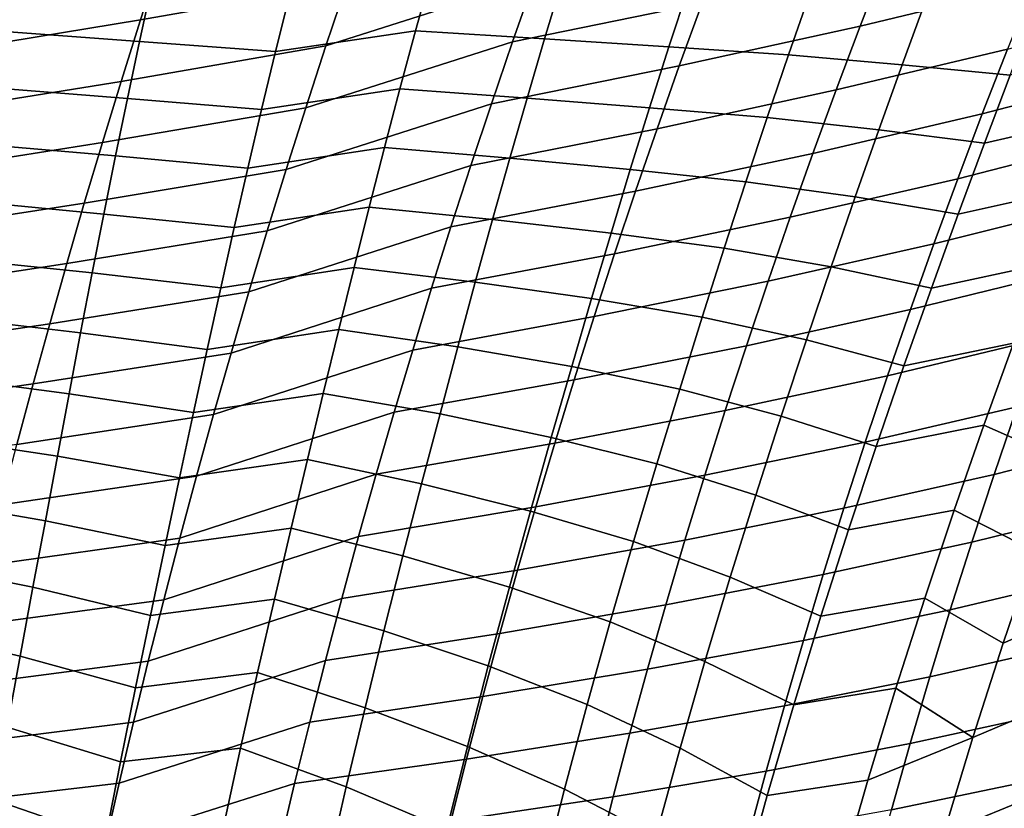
# Model space of a CAD drawing. Header units: metres. Extents: x -365 to 28, y -28 to 28.
# Tile 170 of 256: x -34.67 to -29.51, y 8.9 to 13.03. Entities that reach past the tile are written whole.
import ezdxf

# ---------------------------------------------------------------- set-up
doc = ezdxf.new("R2010")
doc.units = ezdxf.units.M
doc.layers.add('solid_24_501_103_XXX', color=7, linetype='CONTINUOUS')

msp = doc.modelspace()

# ---------------------------------------------------------------- linework, layer by layer
at = {"layer": 'solid_24_501_103_XXX'}
for points in [[(-31.852102, 13.574633, 60.548893), (-31.970451, 13.24611, 60.298084), (-33.062782, 12.897666, 61.188534), (-32.953556, 13.224569, 61.424316)], [(-32.840855, 13.553338, 61.671307), (-32.953556, 13.224569, 61.424316), (-34.034409, 13.033906, 62.390724), (-33.929871, 13.35852, 62.625053)], [(-29.217335, 13.560688, 56.916416), (-29.357798, 13.220251, 56.650127), (-30.26544, 13.000404, 57.728558), (-30.135639, 13.33538, 57.981953)], [(-30.968393, 13.453299, 59.282833), (-31.092295, 13.121839, 59.030682), (-32.08511, 12.919486, 60.058598), (-31.970451, 13.24611, 60.298084)], [(-33.929871, 13.35852, 62.625053), (-34.034409, 13.033906, 62.390724), (-35.149895, 12.851348, 63.331921), (-35.052773, 13.171968, 63.554108)], [(-30.135639, 13.33538, 57.981953), (-30.26544, 13.000404, 57.728558), (-31.212267, 12.792123, 58.789803), (-31.092295, 13.121839, 59.030682)], [(-34.716953, 13.267745, 99.697739), (-34.771931, 12.974496, 99.814484), (-34.039135, 12.921193, 99.815834), (-33.974178, 13.217783, 99.695694)], [(-33.252583, 13.168959, 99.725296), (-33.327072, 12.868156, 99.848976), (-32.592964, 12.975541, 99.847885), (-32.50943, 13.275846, 99.721092)], [(-32.50943, 13.275846, 99.721092), (-32.592964, 12.975541, 99.847885), (-31.918005, 12.933794, 99.940178), (-31.825104, 13.24015, 99.809212)], [(-32.953556, 13.224569, 61.424316), (-33.062782, 12.897666, 61.188534), (-34.135685, 12.711402, 62.167057), (-34.034409, 13.033906, 62.390724)], [(-33.974178, 13.217783, 99.695694), (-34.039135, 12.921193, 99.815834), (-33.327072, 12.868156, 99.848976), (-33.252583, 13.168959, 99.725296)], [(-31.970451, 13.24611, 60.298084), (-32.08511, 12.919486, 60.058598), (-33.168476, 12.573035, 60.963535), (-33.062782, 12.897666, 61.188534)], [(-31.825104, 13.24015, 99.809212), (-31.918005, 12.933794, 99.940178), (-31.266886, 12.89182, 100.065468), (-31.164457, 13.20539, 99.929855)], [(-31.164457, 13.20539, 99.929855), (-31.266886, 12.89182, 100.065468), (-30.64089, 12.849943, 100.223907), (-30.528627, 13.171946, 100.083038)], [(-29.357798, 13.220251, 56.650127), (-29.493891, 12.880713, 56.39534), (-30.391184, 12.666574, 57.486134), (-30.26544, 13.000404, 57.728558)], [(-30.528627, 13.171946, 100.083038), (-30.64089, 12.849943, 100.223907), (-30.044725, 12.79905, 100.418686), (-29.922125, 13.131136, 100.271828)], [(-31.092295, 13.121839, 59.030682), (-31.212267, 12.792123, 58.789803), (-32.196114, 12.594803, 59.82983), (-32.08511, 12.919486, 60.058598)], [(-29.922125, 13.131136, 100.271828), (-30.044725, 12.79905, 100.418686), (-29.478365, 12.74426, 100.646584), (-29.344311, 13.089312, 100.492416)], [(-28.637171, 13.10699, 55.289181), (-28.779964, 12.761687, 55.032749), (-29.62583, 12.541606, 56.151104), (-29.493891, 12.880713, 56.39534)], [(-34.034409, 13.033906, 62.390724), (-34.135685, 12.711402, 62.167057), (-35.243946, 12.533067, 63.119865), (-35.149895, 12.851348, 63.331921)], [(-30.26544, 13.000404, 57.728558), (-30.391184, 12.666574, 57.486134), (-31.328472, 12.463777, 58.559368), (-31.212267, 12.792123, 58.789803)], [(-34.771931, 12.974496, 99.814484), (-34.825768, 12.679697, 99.92894), (-34.102699, 12.622567, 99.933739), (-34.039135, 12.921193, 99.815834)], [(-33.327072, 12.868156, 99.848976), (-33.400169, 12.564603, 99.970581), (-32.675045, 12.672153, 99.972717), (-32.592964, 12.975541, 99.847885)], [(-32.592964, 12.975541, 99.847885), (-32.675045, 12.672153, 99.972717), (-32.009541, 12.623594, 100.069427), (-31.918005, 12.933794, 99.940178)], [(-33.062782, 12.897666, 61.188534), (-33.168476, 12.573035, 60.963535), (-34.233654, 12.391353, 61.953629), (-34.135685, 12.711402, 62.167057)], [(-34.039135, 12.921193, 99.815834), (-34.102699, 12.622567, 99.933739), (-33.400169, 12.564603, 99.970581), (-33.327072, 12.868156, 99.848976)], [(-32.08511, 12.919486, 60.058598), (-32.196114, 12.594803, 59.82983), (-33.270744, 12.250402, 60.748592), (-33.168476, 12.573035, 60.963535)], [(-31.918005, 12.933794, 99.940178), (-32.009541, 12.623594, 100.069427), (-31.368086, 12.573595, 100.199684), (-31.266886, 12.89182, 100.065468)], [(-31.266886, 12.89182, 100.065468), (-31.368086, 12.573595, 100.199684), (-30.752329, 12.521853, 100.363945), (-30.64089, 12.849943, 100.223907)], [(-30.64089, 12.849943, 100.223907), (-30.752329, 12.521853, 100.363945), (-30.16736, 12.458314, 100.56572), (-30.044725, 12.79905, 100.418686)], [(-29.493891, 12.880713, 56.39534), (-29.62583, 12.541606, 56.151104), (-30.513079, 12.333421, 57.253773), (-30.391184, 12.666574, 57.486134)], [(-29.478365, 12.74426, 100.646584), (-29.613485, 12.387604, 100.802147), (-29.006777, 12.526818, 100.977074), (-28.861341, 12.888583, 100.815468)], [(-31.212267, 12.792123, 58.789803), (-31.328472, 12.463777, 58.559368), (-32.303608, 12.271695, 59.611), (-32.196114, 12.594803, 59.82983)], [(-30.044725, 12.79905, 100.418686), (-30.16736, 12.458314, 100.56572), (-29.613485, 12.387604, 100.802147), (-29.478365, 12.74426, 100.646584)], [(-28.779964, 12.761687, 55.032749), (-28.918777, 12.415567, 54.786114), (-29.754105, 12.201941, 55.916214), (-29.62583, 12.541606, 56.151104)], [(-34.135685, 12.711402, 62.167057), (-34.233654, 12.391353, 61.953629), (-35.334892, 12.217403, 62.917515), (-35.243946, 12.533067, 63.119865)], [(-34.825768, 12.679697, 99.92894), (-34.878471, 12.382956, 100.041275), (-34.165096, 12.321301, 100.049652), (-34.102699, 12.622567, 99.933739)], [(-33.400169, 12.564603, 99.970581), (-33.472118, 12.257653, 100.090378), (-32.755951, 12.365037, 100.095879), (-32.675045, 12.672153, 99.972717)], [(-32.675045, 12.672153, 99.972717), (-32.755951, 12.365037, 100.095879), (-32.100014, 12.30886, 100.197304), (-32.009541, 12.623594, 100.069427)], [(-30.391184, 12.666574, 57.486134), (-30.513079, 12.333421, 57.253773), (-31.441109, 12.136327, 58.338512), (-31.328472, 12.463777, 58.559368)], [(-34.102699, 12.622567, 99.933739), (-34.165096, 12.321301, 100.049652), (-33.472118, 12.257653, 100.090378), (-33.400169, 12.564603, 99.970581)], [(-32.196114, 12.594803, 59.82983), (-32.303608, 12.271695, 59.611), (-33.369751, 11.929379, 60.542923), (-33.270744, 12.250402, 60.748592)], [(-32.009541, 12.623594, 100.069427), (-32.100014, 12.30886, 100.197304), (-31.468634, 12.249354, 100.333099), (-31.368086, 12.573595, 100.199684)], [(-33.168476, 12.573035, 60.963535), (-33.270744, 12.250402, 60.748592), (-34.328426, 12.073473, 61.749737), (-34.233654, 12.391353, 61.953629)], [(-31.368086, 12.573595, 100.199684), (-31.468634, 12.249354, 100.333099), (-30.86392, 12.185287, 100.504128), (-30.752329, 12.521853, 100.363945)], [(-29.62583, 12.541606, 56.151104), (-29.754105, 12.201941, 55.916214), (-30.631601, 11.999944, 57.030304), (-30.513079, 12.333421, 57.253773)], [(-30.752329, 12.521853, 100.363945), (-30.86392, 12.185287, 100.504128), (-30.291136, 12.106249, 100.714058), (-30.16736, 12.458314, 100.56572)], [(-29.613485, 12.387604, 100.802147), (-29.75087, 12.016477, 100.960335), (-29.154907, 12.149388, 101.14193), (-29.006777, 12.526818, 100.977074)], [(-31.328472, 12.463777, 58.559368), (-31.441109, 12.136327, 58.338512), (-32.407795, 11.949685, 59.401272), (-32.303608, 12.271695, 59.611)], [(-30.16736, 12.458314, 100.56572), (-30.291136, 12.106249, 100.714058), (-29.75087, 12.016477, 100.960335), (-29.613485, 12.387604, 100.802147)], [(-34.233654, 12.391353, 61.953629), (-34.328426, 12.073473, 61.749737), (-35.422848, 11.904067, 62.724209), (-35.334892, 12.217403, 62.917515)], [(-34.878471, 12.382956, 100.041275), (-34.930237, 12.083694, 100.151672), (-34.226547, 12.016777, 100.163788), (-34.165096, 12.321301, 100.049652)], [(-28.918777, 12.415567, 54.786114), (-29.054268, 12.067352, 54.547874), (-29.879339, 11.860459, 55.68932), (-29.754105, 12.201941, 55.916214)], [(-33.472118, 12.257653, 100.090378), (-33.543179, 11.946666, 100.208633), (-32.83596, 12.053525, 100.217682), (-32.755951, 12.365037, 100.095879)], [(-32.755951, 12.365037, 100.095879), (-32.83596, 12.053525, 100.217682), (-32.189983, 11.98824, 100.324364), (-32.100014, 12.30886, 100.197304)], [(-30.513079, 12.333421, 57.253773), (-30.631601, 11.999944, 57.030304), (-31.550642, 11.808767, 58.126102), (-31.441109, 12.136327, 58.338512)], [(-34.165096, 12.321301, 100.049652), (-34.226547, 12.016777, 100.163788), (-33.543179, 11.946666, 100.208633), (-33.472118, 12.257653, 100.090378)], [(-32.100014, 12.30886, 100.197304), (-32.189983, 11.98824, 100.324364), (-31.569435, 11.916844, 100.466591), (-31.468634, 12.249354, 100.333099)], [(-33.270744, 12.250402, 60.748592), (-33.369751, 11.929379, 60.542923), (-34.420151, 11.757383, 61.554649), (-34.328426, 12.073473, 61.749737)], [(-32.303608, 12.271695, 59.611), (-32.407795, 11.949685, 59.401272), (-33.465805, 11.6092, 60.345581), (-33.369751, 11.929379, 60.542923)], [(-31.468634, 12.249354, 100.333099), (-31.569435, 11.916844, 100.466591), (-30.976681, 11.837745, 100.64547), (-30.86392, 12.185287, 100.504128)], [(-30.86392, 12.185287, 100.504128), (-30.976681, 11.837745, 100.64547), (-30.417154, 11.740178, 100.864807), (-30.291136, 12.106249, 100.714058)], [(-29.754105, 12.201941, 55.916214), (-29.879339, 11.860459, 55.68932), (-30.747349, 11.664902, 56.814434), (-30.631601, 11.999944, 57.030304)], [(-31.441109, 12.136327, 58.338512), (-31.550642, 11.808767, 58.126102), (-32.509121, 11.627761, 59.199558), (-32.407795, 11.949685, 59.401272)], [(-29.75087, 12.016477, 100.960335), (-29.891596, 11.628191, 101.122276), (-29.30661, 11.75391, 101.31102), (-29.154907, 12.149388, 101.14193)], [(-34.328426, 12.073473, 61.749737), (-34.420151, 11.757383, 61.554649), (-35.507942, 11.59269, 62.539242), (-35.422848, 11.904067, 62.724209)], [(-34.930237, 12.083694, 100.151672), (-34.981255, 11.781326, 100.260315), (-34.287273, 11.708384, 100.276375), (-34.226547, 12.016777, 100.163788)], [(-30.291136, 12.106249, 100.714058), (-30.417154, 11.740178, 100.864807), (-29.891596, 11.628191, 101.122276), (-29.75087, 12.016477, 100.960335)], [(-29.054268, 12.067352, 54.547874), (-29.186907, 11.716121, 54.31691), (-30.001966, 11.516292, 55.469387), (-29.879339, 11.860459, 55.68932)], [(-34.226547, 12.016777, 100.163788), (-34.287273, 11.708384, 100.276375), (-33.613697, 11.630732, 100.325684), (-33.543179, 11.946666, 100.208633)], [(-33.543179, 11.946666, 100.208633), (-33.613697, 11.630732, 100.325684), (-32.915588, 11.736305, 100.338623), (-32.83596, 12.053525, 100.217682)], [(-32.83596, 12.053525, 100.217682), (-32.915588, 11.736305, 100.338623), (-32.280281, 11.659628, 100.451408), (-32.189983, 11.98824, 100.324364)], [(-32.189983, 11.98824, 100.324364), (-32.280281, 11.659628, 100.451408), (-31.671425, 11.573744, 100.601074), (-31.569435, 11.916844, 100.466591)], [(-30.631601, 11.999944, 57.030304), (-30.747349, 11.664902, 56.814434), (-31.657639, 11.47988, 57.920906), (-31.550642, 11.808767, 58.126102)], [(-33.369751, 11.929379, 60.542923), (-33.465805, 11.6092, 60.345581), (-34.509136, 11.442303, 61.367443), (-34.420151, 11.757383, 61.554649)], [(-32.407795, 11.949685, 59.401272), (-32.509121, 11.627761, 59.199558), (-33.559425, 11.28868, 60.155422), (-33.465805, 11.6092, 60.345581)], [(-31.569435, 11.916844, 100.466591), (-31.671425, 11.573744, 100.601074), (-31.091631, 11.47673, 100.788971), (-30.976681, 11.837745, 100.64547)], [(-30.976681, 11.837745, 100.64547), (-31.091631, 11.47673, 100.788971), (-30.546362, 11.357682, 101.018951), (-30.417154, 11.740178, 100.864807)], [(-29.879339, 11.860459, 55.68932), (-30.001966, 11.516292, 55.469387), (-30.860701, 11.327496, 56.605217), (-30.747349, 11.664902, 56.814434)], [(-34.981255, 11.781326, 100.260315), (-35.031723, 11.475266, 100.367401), (-34.347591, 11.395257, 100.387711), (-34.287273, 11.708384, 100.276375)], [(-31.550642, 11.808767, 58.126102), (-31.657639, 11.47988, 57.920906), (-32.60812, 11.30473, 59.004681), (-32.509121, 11.627761, 59.199558)], [(-34.420151, 11.757383, 61.554649), (-34.509136, 11.442303, 61.367443), (-35.590492, 11.282472, 62.361736), (-35.507942, 11.59269, 62.539242)], [(-34.287273, 11.708384, 100.276375), (-34.347591, 11.395257, 100.387711), (-33.684334, 11.308109, 100.442154), (-33.613697, 11.630732, 100.325684)], [(-33.613697, 11.630732, 100.325684), (-33.684334, 11.308109, 100.442154), (-32.995594, 11.411421, 100.459419), (-32.915588, 11.736305, 100.338623)], [(-32.915588, 11.736305, 100.338623), (-32.995594, 11.411421, 100.459419), (-32.37175, 11.32087, 100.579239), (-32.280281, 11.659628, 100.451408)], [(-30.417154, 11.740178, 100.864807), (-30.546362, 11.357682, 101.018951), (-30.035307, 11.222321, 101.28788), (-29.891596, 11.628191, 101.122276)], [(-29.186907, 11.716121, 54.31691), (-29.316334, 11.362544, 54.09338), (-30.121626, 11.170123, 55.256588), (-30.001966, 11.516292, 55.469387)], [(-29.891596, 11.628191, 101.122276), (-30.035307, 11.222321, 101.28788), (-29.461006, 11.340697, 101.483833), (-29.30661, 11.75391, 101.31102)], [(-32.280281, 11.659628, 100.451408), (-32.37175, 11.32087, 100.579239), (-31.775534, 11.217732, 100.737465), (-31.671425, 11.573744, 100.601074)], [(-30.747349, 11.664902, 56.814434), (-30.860701, 11.327496, 56.605217), (-31.762428, 11.148935, 57.722061), (-31.657639, 11.47988, 57.920906)], [(-33.465805, 11.6092, 60.345581), (-33.559425, 11.28868, 60.155422), (-34.595871, 11.12707, 61.187038), (-34.509136, 11.442303, 61.367443)], [(-32.509121, 11.627761, 59.199558), (-32.60812, 11.30473, 59.004681), (-33.651066, 10.96676, 59.971394), (-33.559425, 11.28868, 60.155422)], [(-31.671425, 11.573744, 100.601074), (-31.775534, 11.217732, 100.737465), (-31.209589, 11.100071, 100.935486), (-31.091631, 11.47673, 100.788971)], [(-30.001966, 11.516292, 55.469387), (-30.121626, 11.170123, 55.256588), (-30.971306, 10.988417, 56.402836), (-30.860701, 11.327496, 56.605217)], [(-35.031723, 11.475266, 100.367401), (-35.081921, 11.164701, 100.473183), (-34.408092, 11.075792, 100.498337), (-34.347591, 11.395257, 100.387711)], [(-31.657639, 11.47988, 57.920906), (-31.762428, 11.148935, 57.722061), (-32.705074, 10.979942, 58.815872), (-32.60812, 11.30473, 59.004681)], [(-31.091631, 11.47673, 100.788971), (-31.209589, 11.100071, 100.935486), (-30.678268, 10.958639, 101.176247), (-30.546362, 11.357682, 101.018951)], [(-34.509136, 11.442303, 61.367443), (-34.595871, 11.12707, 61.187038), (-35.670948, 10.972278, 62.190655), (-35.590492, 11.282472, 62.361736)], [(-33.684334, 11.308109, 100.442154), (-33.755806, 10.976889, 100.558685), (-33.076744, 11.076882, 100.580788), (-32.995594, 11.411421, 100.459419)], [(-32.995594, 11.411421, 100.459419), (-33.076744, 11.076882, 100.580788), (-32.465248, 10.969817, 100.708672), (-32.37175, 11.32087, 100.579239)], [(-34.347591, 11.395257, 100.387711), (-34.408092, 11.075792, 100.498337), (-33.755806, 10.976889, 100.558685), (-33.684334, 11.308109, 100.442154)], [(-30.546362, 11.357682, 101.018951), (-30.678268, 10.958639, 101.176247), (-30.18066, 10.79998, 101.456207), (-30.035307, 11.222321, 101.28788)], [(-29.316334, 11.362544, 54.09338), (-29.441957, 11.007728, 53.877796), (-30.23777, 10.82301, 55.051395), (-30.121626, 11.170123, 55.256588)], [(-32.60812, 11.30473, 59.004681), (-32.705074, 10.979942, 58.815872), (-33.740604, 10.643654, 59.793354), (-33.651066, 10.96676, 59.971394)], [(-32.37175, 11.32087, 100.579239), (-32.465248, 10.969817, 100.708672), (-31.88246, 10.846884, 100.87645), (-31.775534, 11.217732, 100.737465)], [(-30.860701, 11.327496, 56.605217), (-30.971306, 10.988417, 56.402836), (-31.864664, 10.816634, 57.52977), (-31.762428, 11.148935, 57.722061)], [(-30.035307, 11.222321, 101.28788), (-30.18066, 10.79998, 101.456207), (-29.616688, 10.910889, 101.659424), (-29.461006, 11.340697, 101.483833)], [(-29.461006, 11.340697, 101.483833), (-29.616688, 10.910889, 101.659424), (-29.185781, 10.721372, 102.012123), (-29.017729, 11.175704, 101.825218)], [(-33.559425, 11.28868, 60.155422), (-33.651066, 10.96676, 59.971394), (-34.680763, 10.810686, 61.012455), (-34.595871, 11.12707, 61.187038)], [(-31.775534, 11.217732, 100.737465), (-31.88246, 10.846884, 100.87645), (-31.330002, 10.707849, 101.084663), (-31.209589, 11.100071, 100.935486)], [(-28.691723, 11.2043, 52.689735), (-28.822937, 10.840901, 52.472145), (-29.563332, 10.652646, 53.670525), (-29.441957, 11.007728, 53.877796)], [(-35.081921, 11.164701, 100.473183), (-35.132359, 10.848166, 100.57811), (-34.46941, 10.748245, 100.608803), (-34.408092, 11.075792, 100.498337)], [(-31.762428, 11.148935, 57.722061), (-31.864664, 10.816634, 57.52977), (-32.799648, 10.654099, 58.633335), (-32.705074, 10.979942, 58.815872)], [(-30.121626, 11.170123, 55.256588), (-30.23777, 10.82301, 55.051395), (-31.078655, 10.648673, 56.207733), (-30.971306, 10.988417, 56.402836)], [(-34.595871, 11.12707, 61.187038), (-34.680763, 10.810686, 61.012455), (-35.749683, 10.66118, 62.025108), (-35.670948, 10.972278, 62.190655)], [(-31.209589, 11.100071, 100.935486), (-31.330002, 10.707849, 101.084663), (-30.811636, 10.544132, 101.3358), (-30.678268, 10.958639, 101.176247)], [(-34.408092, 11.075792, 100.498337), (-34.46941, 10.748245, 100.608803), (-33.828835, 10.635162, 100.675949), (-33.755806, 10.976889, 100.558685)], [(-33.755806, 10.976889, 100.558685), (-33.828835, 10.635162, 100.675949), (-33.159813, 10.730703, 100.703438), (-33.076744, 11.076882, 100.580788)], [(-33.076744, 11.076882, 100.580788), (-33.159813, 10.730703, 100.703438), (-32.561363, 10.604761, 100.840302), (-32.465248, 10.969817, 100.708672)], [(-30.971306, 10.988417, 56.402836), (-31.078655, 10.648673, 56.207733), (-31.963877, 10.483932, 57.344425), (-31.864664, 10.816634, 57.52977)], [(-29.441957, 11.007728, 53.877796), (-29.563332, 10.652646, 53.670525), (-30.349997, 10.475868, 54.854137), (-30.23777, 10.82301, 55.051395)], [(-33.651066, 10.96676, 59.971394), (-33.740604, 10.643654, 59.793354), (-34.763672, 10.493425, 60.843609), (-34.680763, 10.810686, 61.012455)], [(-32.705074, 10.979942, 58.815872), (-32.799648, 10.654099, 58.633335), (-33.827629, 10.320249, 59.621635), (-33.740604, 10.643654, 59.793354)], [(-32.465248, 10.969817, 100.708672), (-32.561363, 10.604761, 100.840302), (-31.991606, 10.461453, 101.017632), (-31.88246, 10.846884, 100.87645)], [(-30.678268, 10.958639, 101.176247), (-30.811636, 10.544132, 101.3358), (-30.326303, 10.362313, 101.626305), (-30.18066, 10.79998, 101.456207)], [(-30.18066, 10.79998, 101.456207), (-30.326303, 10.362313, 101.626305), (-29.77224, 10.465624, 101.836823), (-29.616688, 10.910889, 101.659424)], [(-29.616688, 10.910889, 101.659424), (-29.77224, 10.465624, 101.836823), (-29.35223, 10.25181, 102.200226), (-29.185781, 10.721372, 102.012123)], [(-35.132359, 10.848166, 100.57811), (-35.183594, 10.524083, 100.682678), (-34.532177, 10.41087, 100.719704), (-34.46941, 10.748245, 100.608803)], [(-31.88246, 10.846884, 100.87645), (-31.991606, 10.461453, 101.017632), (-31.451729, 10.301109, 101.235672), (-31.330002, 10.707849, 101.084663)], [(-28.822937, 10.840901, 52.472145), (-28.949347, 10.477743, 52.263355), (-29.680288, 10.298006, 53.471649), (-29.563332, 10.652646, 53.670525)], [(-31.864664, 10.816634, 57.52977), (-31.963877, 10.483932, 57.344425), (-32.891403, 10.328107, 58.457428), (-32.799648, 10.654099, 58.633335)], [(-30.23777, 10.82301, 55.051395), (-30.349997, 10.475868, 54.854137), (-31.182386, 10.309118, 56.020191), (-31.078655, 10.648673, 56.207733)], [(-34.46941, 10.748245, 100.608803), (-34.532177, 10.41087, 100.719704), (-33.904076, 10.281142, 100.79454), (-33.828835, 10.635162, 100.675949)], [(-33.828835, 10.635162, 100.675949), (-33.904076, 10.281142, 100.79454), (-33.245296, 10.371368, 100.827866), (-33.159813, 10.730703, 100.703438)], [(-33.159813, 10.730703, 100.703438), (-33.245296, 10.371368, 100.827866), (-32.659496, 10.226058, 100.973686), (-32.561363, 10.604761, 100.840302)], [(-31.330002, 10.707849, 101.084663), (-31.451729, 10.301109, 101.235672), (-30.945219, 10.115261, 101.496719), (-30.811636, 10.544132, 101.3358)], [(-33.740604, 10.643654, 59.793354), (-33.827629, 10.320249, 59.621635), (-34.844215, 10.176122, 60.680798), (-34.763672, 10.493425, 60.843609)], [(-32.799648, 10.654099, 58.633335), (-32.891403, 10.328107, 58.457428), (-33.911789, 9.997355, 59.45652), (-33.827629, 10.320249, 59.621635)], [(-31.078655, 10.648673, 56.207733), (-31.182386, 10.309118, 56.020191), (-32.05975, 10.151622, 57.166279), (-31.963877, 10.483932, 57.344425)], [(-29.563332, 10.652646, 53.670525), (-29.680288, 10.298006, 53.471649), (-30.458157, 10.129351, 54.664883), (-30.349997, 10.475868, 54.854137)], [(-32.561363, 10.604761, 100.840302), (-32.659496, 10.226058, 100.973686), (-32.101933, 10.062441, 101.160233), (-31.991606, 10.461453, 101.017632)], [(-35.183594, 10.524083, 100.682678), (-35.236176, 10.190866, 100.787369), (-34.596973, 10.06204, 100.831535), (-34.532177, 10.41087, 100.719704)], [(-30.811636, 10.544132, 101.3358), (-30.945219, 10.115261, 101.496719), (-30.470875, 9.910465, 101.797234), (-30.326303, 10.362313, 101.626305)], [(-31.963877, 10.483932, 57.344425), (-32.05975, 10.151622, 57.166279), (-32.980061, 10.002694, 58.288361), (-32.891403, 10.328107, 58.457428)], [(-30.349997, 10.475868, 54.854137), (-30.458157, 10.129351, 54.664883), (-31.282375, 9.970357, 55.840267), (-31.182386, 10.309118, 56.020191)], [(-28.949347, 10.477743, 52.263355), (-29.070799, 10.115551, 52.063427), (-29.79269, 9.944483, 53.281227), (-29.680288, 10.298006, 53.471649)], [(-31.991606, 10.461453, 101.017632), (-32.101933, 10.062441, 101.160233), (-31.573633, 9.880905, 101.387672), (-31.451729, 10.301109, 101.235672)], [(-30.326303, 10.362313, 101.626305), (-30.470875, 9.910465, 101.797234), (-29.926252, 10.006067, 102.015053), (-29.77224, 10.465624, 101.836823)], [(-29.77224, 10.465624, 101.836823), (-29.926252, 10.006067, 102.015053), (-29.515545, 9.768946, 102.388329), (-29.35223, 10.25181, 102.200226)], [(-34.532177, 10.41087, 100.719704), (-34.596973, 10.06204, 100.831535), (-33.981331, 9.914608, 100.914337), (-33.904076, 10.281142, 100.79454)], [(-33.904076, 10.281142, 100.79454), (-33.981331, 9.914608, 100.914337), (-33.332623, 9.999293, 100.953636), (-33.245296, 10.371368, 100.827866)], [(-33.245296, 10.371368, 100.827866), (-33.332623, 9.999293, 100.953636), (-32.758705, 9.83466, 101.108086), (-32.659496, 10.226058, 100.973686)], [(-33.827629, 10.320249, 59.621635), (-33.911789, 9.997355, 59.45652), (-34.92207, 9.859524, 60.52425), (-34.844215, 10.176122, 60.680798)], [(-32.891403, 10.328107, 58.457428), (-32.980061, 10.002694, 58.288361), (-33.992943, 9.675511, 59.29805), (-33.911789, 9.997355, 59.45652)], [(-31.182386, 10.309118, 56.020191), (-31.282375, 9.970357, 55.840267), (-32.152164, 9.820259, 56.995365), (-32.05975, 10.151622, 57.166279)], [(-31.451729, 10.301109, 101.235672), (-31.573633, 9.880905, 101.387672), (-31.07777, 9.673125, 101.658112), (-30.945219, 10.115261, 101.496719)], [(-29.680288, 10.298006, 53.471649), (-29.79269, 9.944483, 53.281227), (-30.562132, 9.784085, 54.483677), (-30.458157, 10.129351, 54.664883)], [(-32.659496, 10.226058, 100.973686), (-32.758705, 9.83466, 101.108086), (-32.212402, 9.650846, 101.303452), (-32.101933, 10.062441, 101.160233)], [(-29.35223, 10.25181, 102.200226), (-29.515545, 9.768946, 102.388329), (-28.972754, 10.005588, 102.605217)], [(-35.236176, 10.190866, 100.787369), (-35.290607, 9.847054, 100.892609), (-34.663612, 9.701603, 100.94416), (-34.596973, 10.06204, 100.831535)], [(-32.05975, 10.151622, 57.166279), (-32.152164, 9.820259, 56.995365), (-33.065521, 9.678371, 58.126156), (-32.980061, 10.002694, 58.288361)], [(-30.458157, 10.129351, 54.664883), (-30.562132, 9.784085, 54.483677), (-31.378511, 9.63297, 55.667992), (-31.282375, 9.970357, 55.840267)], [(-30.945219, 10.115261, 101.496719), (-31.07777, 9.673125, 101.658112), (-30.613012, 9.446059, 101.967918), (-30.470875, 9.910465, 101.797234)], [(-29.070799, 10.115551, 52.063427), (-29.187147, 9.755052, 51.872425), (-29.900406, 9.592752, 53.099312), (-29.79269, 9.944483, 53.281227)], [(-34.596973, 10.06204, 100.831535), (-34.663612, 9.701603, 100.94416), (-34.059822, 9.53643, 101.034676), (-33.981331, 9.914608, 100.914337)], [(-32.101933, 10.062441, 101.160233), (-32.212402, 9.650846, 101.303452), (-31.694569, 9.448294, 101.53981), (-31.573633, 9.880905, 101.387672)], [(-30.470875, 9.910465, 101.797234), (-30.613012, 9.446059, 101.967918), (-30.077305, 9.534151, 102.19297), (-29.926252, 10.006067, 102.015053)], [(-29.926252, 10.006067, 102.015053), (-30.077305, 9.534151, 102.19297), (-29.6742, 9.275752, 102.574951), (-29.515545, 9.768946, 102.388329)], [(-29.6742, 9.275752, 102.574951), (-29.143602, 9.500624, 102.802383), (-28.972754, 10.005588, 102.605217), (-29.515545, 9.768946, 102.388329)], [(-33.911789, 9.997355, 59.45652), (-33.992943, 9.675511, 59.29805), (-34.997128, 9.544118, 60.374001), (-34.92207, 9.859524, 60.52425)], [(-32.980061, 10.002694, 58.288361), (-33.065521, 9.678371, 58.126156), (-34.071018, 9.35519, 59.14624), (-33.992943, 9.675511, 59.29805)], [(-33.981331, 9.914608, 100.914337), (-34.059822, 9.53643, 101.034676), (-33.420937, 9.615381, 101.080048), (-33.332623, 9.999293, 100.953636)], [(-33.332623, 9.999293, 100.953636), (-33.420937, 9.615381, 101.080048), (-32.858044, 9.431519, 101.242775), (-32.758705, 9.83466, 101.108086)], [(-31.282375, 9.970357, 55.840267), (-31.378511, 9.63297, 55.667992), (-32.241028, 9.490382, 56.831711), (-32.152164, 9.820259, 56.995365)], [(-29.79269, 9.944483, 53.281227), (-29.900406, 9.592752, 53.099312), (-30.661802, 9.4407, 54.310562), (-30.562132, 9.784085, 54.483677)], [(-31.573633, 9.880905, 101.387672), (-31.694569, 9.448294, 101.53981), (-31.208035, 9.219346, 101.818947), (-31.07777, 9.673125, 101.658112)], [(-35.290607, 9.847054, 100.892609), (-35.346714, 9.492541, 100.99826), (-34.7314, 9.330379, 101.056984), (-34.663612, 9.701603, 100.94416)], [(-32.152164, 9.820259, 56.995365), (-32.241028, 9.490382, 56.831711), (-33.147701, 9.355635, 57.970833), (-33.065521, 9.678371, 58.126156)], [(-32.758705, 9.83466, 101.108086), (-32.858044, 9.431519, 101.242775), (-32.321972, 9.227687, 101.446503), (-32.212402, 9.650846, 101.303452)], [(-30.562132, 9.784085, 54.483677), (-30.661802, 9.4407, 54.310562), (-31.47069, 9.297539, 55.503395), (-31.378511, 9.63297, 55.667992)], [(-29.187147, 9.755052, 51.872425), (-29.298237, 9.396969, 51.690414), (-30.0033, 9.243487, 52.925957), (-29.900406, 9.592752, 53.099312)], [(-34.663612, 9.701603, 100.94416), (-34.7314, 9.330379, 101.056984), (-34.138748, 9.147501, 101.154907), (-34.059822, 9.53643, 101.034676)], [(-33.992943, 9.675511, 59.29805), (-34.071018, 9.35519, 59.14624), (-35.069317, 9.230335, 60.230045), (-34.997128, 9.544118, 60.374001)], [(-33.065521, 9.678371, 58.126156), (-33.147701, 9.355635, 57.970833), (-34.145931, 9.036862, 59.001083), (-34.071018, 9.35519, 59.14624)], [(-32.212402, 9.650846, 101.303452), (-32.321972, 9.227687, 101.446503), (-31.813383, 9.004867, 101.691132), (-31.694569, 9.448294, 101.53981)], [(-31.07777, 9.673125, 101.658112), (-31.208035, 9.219346, 101.818947), (-30.751339, 8.971764, 102.137047), (-30.613012, 9.446059, 101.967918)], [(-34.059822, 9.53643, 101.034676), (-34.138748, 9.147501, 101.154907), (-33.509392, 9.220535, 101.206436), (-33.420937, 9.615381, 101.080048)], [(-33.420937, 9.615381, 101.080048), (-33.509392, 9.220535, 101.206436), (-32.95657, 9.017607, 101.377007), (-32.858044, 9.431519, 101.242775)], [(-31.378511, 9.63297, 55.667992), (-31.47069, 9.297539, 55.503395), (-32.326248, 9.162528, 56.675335), (-32.241028, 9.490382, 56.831711)], [(-29.900406, 9.592752, 53.099312), (-30.0033, 9.243487, 52.925957), (-30.75705, 9.09982, 54.14558), (-30.661802, 9.4407, 54.310562)], [(-32.241028, 9.490382, 56.831711), (-32.326248, 9.162528, 56.675335), (-33.226509, 9.034982, 57.822395), (-33.147701, 9.355635, 57.970833)], [(-30.613012, 9.446059, 101.967918), (-30.751339, 8.971764, 102.137047), (-30.223978, 9.052697, 102.369179), (-30.077305, 9.534151, 102.19297)], [(-30.077305, 9.534151, 102.19297), (-30.223978, 9.052697, 102.369179), (-29.6742, 9.275752, 102.574951)], [(-29.826662, 8.775288, 102.758591), (-29.307858, 8.987773, 102.996681), (-29.143602, 9.500624, 102.802383), (-29.6742, 9.275752, 102.574951)], [(-31.694569, 9.448294, 101.53981), (-31.813383, 9.004867, 101.691132), (-31.334738, 8.756452, 101.97802), (-31.208035, 9.219346, 101.818947)], [(-30.661802, 9.4407, 54.310562), (-30.75705, 9.09982, 54.14558), (-31.558804, 8.964646, 55.346512), (-31.47069, 9.297539, 55.503395)], [(-32.858044, 9.431519, 101.242775), (-32.95657, 9.017607, 101.377007), (-32.429585, 8.794516, 101.588486), (-32.321972, 9.227687, 101.446503)], [(-29.298237, 9.396969, 51.690414), (-29.403929, 9.042053, 51.51746), (-30.101248, 8.897391, 52.761215), (-30.0033, 9.243487, 52.925957)], [(-34.071018, 9.35519, 59.14624), (-34.145931, 9.036862, 59.001083), (-35.138565, 8.918611, 60.092377), (-35.069317, 9.230335, 60.230045)], [(-33.147701, 9.355635, 57.970833), (-33.226509, 9.034982, 57.822395), (-34.217602, 8.721002, 58.862591), (-34.145931, 9.036862, 59.001083)], [(-34.7314, 9.330379, 101.056984), (-34.799633, 8.949211, 101.169403), (-34.217319, 8.748715, 101.274376), (-34.138748, 9.147501, 101.154907)], [(-31.47069, 9.297539, 55.503395), (-31.558804, 8.964646, 55.346512), (-32.407722, 8.837236, 56.52626), (-32.326248, 9.162528, 56.675335)], [(-30.0033, 9.243487, 52.925957), (-30.101248, 8.897391, 52.761215), (-30.847759, 8.762102, 53.988777), (-30.75705, 9.09982, 54.14558)], [(-30.364845, 8.564575, 102.542305), (-29.826662, 8.775288, 102.758591), (-29.6742, 9.275752, 102.574951), (-30.223978, 9.052697, 102.369179)], [(-34.138748, 9.147501, 101.154907), (-34.217319, 8.748715, 101.274376), (-33.59713, 8.815681, 101.332115), (-33.509392, 9.220535, 101.206436)], [(-33.509392, 9.220535, 101.206436), (-33.59713, 8.815681, 101.332115), (-33.053322, 8.594419, 101.509956), (-32.95657, 9.017607, 101.377007)], [(-32.321972, 9.227687, 101.446503), (-32.429585, 8.794516, 101.588486), (-31.928902, 8.553006, 101.840508), (-31.813383, 9.004867, 101.691132)], [(-31.208035, 9.219346, 101.818947), (-31.334738, 8.756452, 101.97802), (-30.884474, 8.490385, 102.303284), (-30.751339, 8.971764, 102.137047)], [(-32.326248, 9.162528, 56.675335), (-32.407722, 8.837236, 56.52626), (-33.301865, 8.716907, 57.680859), (-33.226509, 9.034982, 57.822395)], [(-30.75705, 9.09982, 54.14558), (-30.847759, 8.762102, 53.988777), (-31.642754, 8.634903, 55.19738), (-31.558804, 8.964646, 55.346512)], [(-34.145931, 9.036862, 59.001083), (-34.217602, 8.721002, 58.862591), (-35.204796, 8.609375, 59.960983), (-35.138565, 8.918611, 60.092377)], [(-33.226509, 9.034982, 57.822395), (-33.301865, 8.716907, 57.680859), (-34.285954, 8.40809, 58.730762), (-34.217602, 8.721002, 58.862591)], [(-30.751339, 8.971764, 102.137047), (-30.884474, 8.490385, 102.303284), (-30.364845, 8.564575, 102.542305), (-30.223978, 9.052697, 102.369179)], [(-29.403929, 9.042053, 51.51746), (-29.504152, 8.691271, 51.353645), (-30.194187, 8.555374, 52.605164), (-30.101248, 8.897391, 52.761215)], [(-32.95657, 9.017607, 101.377007), (-33.053322, 8.594419, 101.509956), (-32.534161, 8.353563, 101.728363), (-32.429585, 8.794516, 101.588486)], [(-31.813383, 9.004867, 101.691132), (-31.928902, 8.553006, 101.840508), (-31.456604, 8.287066, 102.134087), (-31.334738, 8.756452, 101.97802)], [(-29.971401, 8.270609, 102.937752), (-29.463875, 8.47028, 103.186508), (-29.307858, 8.987773, 102.996681), (-29.826662, 8.775288, 102.758591)], [(-34.799633, 8.949211, 101.169403), (-34.867607, 8.558944, 101.280815), (-34.294727, 8.341243, 101.39238), (-34.217319, 8.748715, 101.274376)], [(-31.558804, 8.964646, 55.346512), (-31.642754, 8.634903, 55.19738), (-32.485371, 8.515076, 56.384514), (-32.407722, 8.837236, 56.52626)]]:
    msp.add_3dface(points, dxfattribs=at)

doc.saveas('drawing.dxf')
